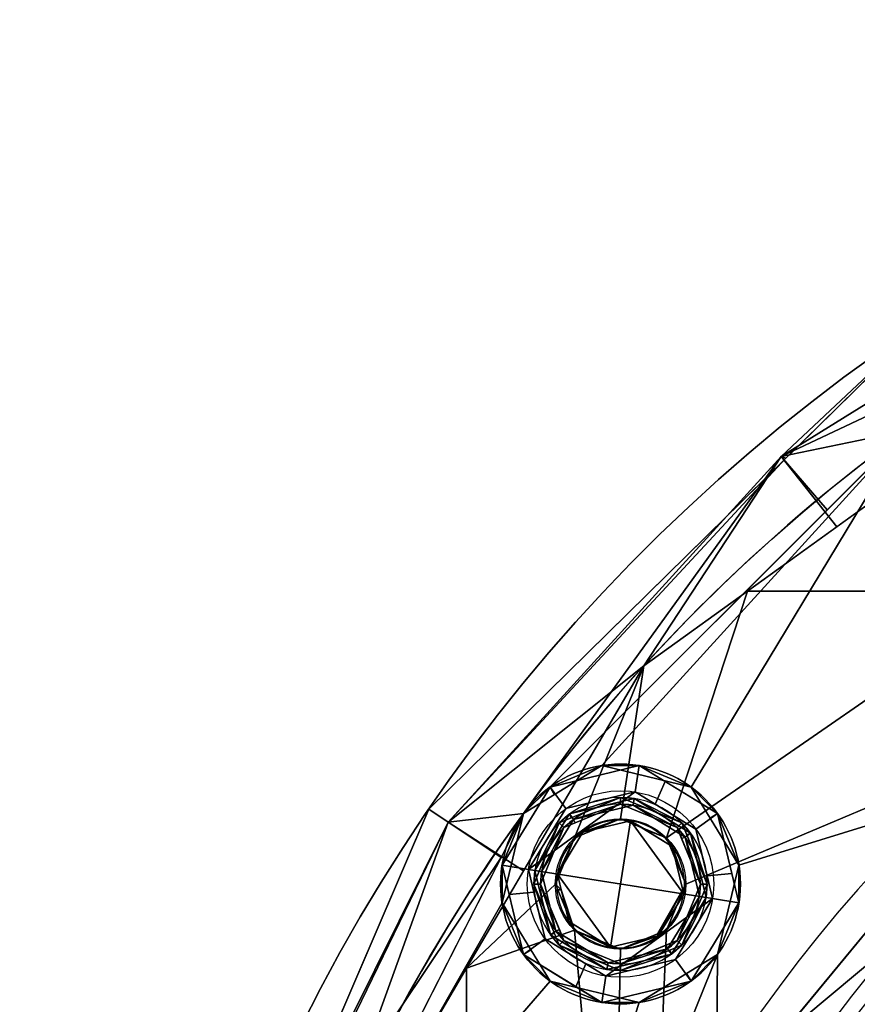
# Model space of a CAD drawing. Header units: millimetres. Extents: x -80 to 80, y -168 to 68.
# Tile 24 of 256: x -71 to -40, y 31 to 68. Entities that reach past the tile are written whole.
import ezdxf

# ---------------------------------------------------------------- set-up
doc = ezdxf.new("R2010")
doc.units = ezdxf.units.MM
doc.layers.add('100', color=7, linetype='Continuous', true_color=0xffffff)

msp = doc.modelspace()

# ---------------------------------------------------------------- linework, layer by layer
at = {"layer": '100', "color": 163, "linetype": 'Continuous'}
for centre, radius in [((-48.946, 35.561, 97), 4.5), ((-48.946, 35.561, 103), 3.5), ((-48.946, 35.561, 81.046), 2.446), ((-48.946, 35.561, 81), 2.446)]:
    msp.add_circle(centre, radius, dxfattribs=at)
at = {"layer": '100', "color": 163, "linetype": 'Continuous', "extrusion": (0, 0, -1)}
for centre, radius in [((48.946, 35.561, -102), 4.5), ((48.946, 35.561, -89), 3.25), ((48.946, 35.561, -97), 3.25), ((48.946, 35.561, -89), 3), ((48.946, 35.561, -97), 3), ((48.946, 35.561, -81), 2.4)]:
    msp.add_circle(centre, radius, dxfattribs=at)
for centre, radius, start, end in [((0, 0, -94), 68, 283.06797, 256.93203), ((0, 0, -81), 65, 283.06797, 256.93203), ((0, 0, -97), 51.024, 286.7388, 253.2612), ((0, 0, -80.215), 50.45, 286.0923, 253.9077)]:
    msp.add_arc(centre, radius, start, end, dxfattribs=at)
at = {"layer": '100', "color": 163, "linetype": 'Continuous'}
for centre, radius, start, end in [((0, 0, 84), 68, 283.06797, 256.93203), ((0, 0, 97), 65, 108, 144.00001), ((0, 0, 81), 53.418, 285.9698, 254.0302), ((0, 0, 97.321), 49.087, 286.8231, 253.1769), ((0, 0, 97), 65, 144.00001, 180)]:
    msp.add_arc(centre, radius, start, end, dxfattribs=at)
for points in [[(-42.916, 51.609, 81.879), (-27.137, 61.391, 81.879), (-26.28, 59.451, 81)], [(-27.137, 61.391, 81.879), (-42.916, 51.609, 81.879), (-37.419, 56.779, 84)], [(-37.419, 56.779, 94), (-42.916, 51.609, 96.121), (-27.137, 61.391, 96.121)], [(-27.137, 61.391, 96.121), (-42.916, 51.609, 96.121), (-38.206, 52.586, 97)], [(-26.28, 59.451, 81), (-40.831, 48.967, 81), (-42.916, 51.609, 81.879)], [(-37.419, 56.779, 84), (-47.188, 47.173, 84), (-47.188, 47.173, 94), (-37.419, 56.779, 94)], [(-42.916, 51.609, 81.879), (-42.747, 51.541, 84), (-37.419, 56.779, 84)], [(-37.419, 56.779, 94), (-42.747, 51.541, 94), (-42.916, 51.609, 96.121)], [(-33.821, 54.018, 81), (-33.821, 46.55, 81), (-44.186, 46.55, 81)], [(-38.206, 52.586, 97), (-52.586, 38.206, 97), (-49.649, 40.006, 97)], [(-49.649, 40.006, 97), (-46.301, 39.202, 97), (-38.206, 52.586, 97)], [(-38.206, 52.586, 97), (-46.301, 39.202, 97), (-44.501, 36.265, 97), (-31.186, 40.385, 97)], [(-42.916, 51.609, 96.121), (-41.187, 49.605, 97), (-38.206, 52.586, 97)], [(-55.412, 37.879, 81.879), (-56.137, 38.375, 84), (-42.747, 51.541, 84)], [(-42.747, 51.541, 94), (-56.137, 38.375, 94), (-55.412, 37.879, 96.121)], [(-55.412, 37.879, 81.879), (-42.916, 51.609, 81.879), (-48.072, 43.75, 81)], [(-42.747, 51.541, 84), (-42.916, 51.609, 81.879), (-55.412, 37.879, 81.879)], [(-42.916, 51.609, 96.121), (-55.412, 37.879, 96.121), (-52.586, 38.206, 97)], [(-55.412, 37.879, 96.121), (-42.916, 51.609, 96.121), (-42.747, 51.541, 94)], [(-52.586, 38.206, 97), (-41.187, 49.605, 97), (-42.916, 51.609, 96.121)], [(-42.916, 51.609, 81.879), (-40.831, 48.967, 81), (-48.072, 43.75, 81)], [(-56.137, 38.375, 94), (-47.188, 47.173, 94), (-47.188, 47.173, 84), (-56.137, 38.375, 84)], [(-47.216, 37.29, 81), (-48.946, 38.007, 81), (-48.072, 43.75, 81), (-44.186, 46.55, 81)], [(-33.821, 46.55, 81), (-33.821, 40.916, 81), (-46.5, 35.561, 81), (-47.216, 37.29, 81)], [(-44.186, 46.55, 81), (-33.821, 46.55, 81), (-47.216, 37.29, 81)], [(-48.072, 43.75, 81), (-52.586, 36.051, 81), (-55.412, 37.879, 81.879)], [(-50.675, 37.29, 81), (-51.391, 35.561, 81), (-54.723, 32.406, 81), (-48.072, 43.75, 81)], [(-48.072, 43.75, 81), (-48.946, 38.007, 81), (-50.675, 37.29, 81)], [(-43.088, 29.686, 81), (-32.779, 42.178, 81), (-30.939, 39.85, 80.215)], [(-47.216, 33.832, 81), (-46.5, 35.561, 81), (-33.821, 40.916, 81), (-47.633, 24.178, 81)], [(-45.379, 23.329, 97), (-31.186, 40.385, 97), (-44.501, 36.265, 97), (-45.305, 32.916, 97)], [(-31.186, 40.385, 97), (-41.036, 28.548, 97), (-39.909, 28.58, 97.321)], [(-48.242, 40.006, 102), (-51.591, 39.202, 102), (-51.003, 38.393, 103), (-48.398, 39.018, 103)], [(-51.591, 39.202, 102), (-48.242, 40.006, 102), (-49.649, 40.006, 97)], [(-49.649, 40.006, 97), (-51.419, 38.921, 97), (-51.591, 39.202, 102)], [(-46.301, 39.202, 97), (-49.649, 40.006, 97), (-48.242, 40.006, 102)], [(-48.398, 39.018, 103), (-47.646, 38.557, 103), (-47.274, 39.413, 102), (-48.242, 40.006, 102)], [(-48.242, 40.006, 102), (-45.305, 38.206, 102), (-46.301, 39.202, 97)], [(-30.939, 39.85, 80.215), (-40.698, 28.039, 80.215), (-43.088, 29.686, 81)], [(-52.402, 36.109, 103), (-51.003, 38.393, 103), (-51.591, 39.202, 102), (-53.39, 36.265, 102)], [(-53.39, 36.265, 102), (-51.591, 39.202, 102), (-52.586, 38.206, 97)], [(-51.591, 39.202, 102), (-51.419, 38.921, 97), (-52.586, 38.206, 97)], [(-45.305, 38.206, 102), (-47.274, 39.413, 102), (-47.646, 38.557, 103), (-46.114, 37.618, 103)], [(-45.305, 38.206, 102), (-45.585, 38.034, 97), (-46.301, 39.202, 97)], [(-52.402, 36.109, 103), (-45.489, 35.013, 103), (-46.114, 37.618, 103), (-48.398, 39.018, 103)], [(-48.398, 39.018, 103), (-51.003, 38.393, 103), (-52.402, 36.109, 103)], [(-51.067, 37.682, 89), (-48.946, 38.561, 89), (-48.946, 38.811, 89), (-51.244, 37.859, 89)], [(-50.856, 38.19, 97), (-50.796, 38.045, 89), (-48.946, 38.811, 89)], [(-48.946, 38.811, 89), (-48.437, 38.771, 97), (-50.856, 38.19, 97)], [(-46.647, 37.859, 89), (-48.946, 38.811, 89), (-48.946, 38.561, 89), (-46.824, 37.682, 89)], [(-48.437, 38.771, 97), (-48.946, 38.811, 89), (-46.647, 37.859, 89)], [(-50.856, 38.19, 97), (-48.437, 38.771, 97), (-48.476, 38.524, 97), (-50.709, 37.988, 97)], [(-50.709, 37.988, 97), (-48.476, 38.524, 97), (-48.946, 38.561, 89)], [(-48.946, 38.561, 89), (-50.653, 37.854, 89), (-50.709, 37.988, 97)], [(-46.824, 37.682, 89), (-48.946, 38.561, 89), (-48.476, 38.524, 97)], [(-46.518, 37.324, 97), (-48.476, 38.524, 97), (-48.437, 38.771, 97), (-46.316, 37.471, 97)], [(-48.476, 38.524, 97), (-46.518, 37.324, 97), (-46.824, 37.682, 89)], [(-46.647, 37.859, 89), (-46.316, 37.471, 97), (-48.437, 38.771, 97)], [(-63.543, 21.118, 84), (-56.137, 38.375, 84), (-55.412, 37.879, 81.879)], [(-55.412, 37.879, 96.121), (-56.137, 38.375, 94), (-63.543, 21.118, 94)], [(-53.39, 34.857, 97), (-52.586, 38.206, 97), (-61.819, 20.086, 97)], [(-56.137, 38.375, 84), (-61.654, 25.52, 84), (-61.654, 25.52, 94), (-56.137, 38.375, 94)], [(-55.412, 37.879, 96.121), (-53.424, 36.561, 97), (-52.586, 38.206, 97)], [(-52.586, 38.206, 97), (-53.39, 34.857, 97), (-53.39, 36.265, 102)], [(-50.709, 37.988, 97), (-51.909, 36.03, 97), (-52.156, 36.069, 97), (-50.856, 38.19, 97)], [(-51.244, 37.859, 89), (-50.856, 38.19, 97), (-52.156, 36.069, 97)], [(-51.244, 37.859, 89), (-50.796, 38.045, 89), (-50.856, 38.19, 97)], [(-46.114, 37.618, 103), (-45.695, 35.872, 103), (-44.766, 35.96, 102), (-45.305, 38.206, 102)], [(-44.501, 36.265, 97), (-45.585, 38.034, 97), (-45.305, 38.206, 102)], [(-45.305, 38.206, 102), (-44.501, 34.857, 102), (-44.501, 36.265, 97)], [(-55.412, 37.879, 81.879), (-63.668, 21.251, 81.879), (-63.543, 21.118, 84)], [(-61.656, 20.579, 81), (-63.668, 21.251, 81.879), (-55.412, 37.879, 81.879)], [(-63.543, 21.118, 94), (-63.668, 21.251, 96.121), (-55.412, 37.879, 96.121)], [(-53.424, 36.561, 97), (-55.412, 37.879, 96.121), (-63.668, 21.251, 96.121)], [(-55.412, 37.879, 81.879), (-52.586, 36.051, 81), (-61.656, 20.579, 81)], [(-51.244, 37.859, 89), (-52.196, 35.561, 89), (-51.946, 35.561, 89), (-51.067, 37.682, 89)], [(-52.156, 36.069, 97), (-52.196, 35.561, 89), (-51.244, 37.859, 89)], [(-51.909, 36.03, 97), (-50.709, 37.988, 97), (-51.067, 37.682, 89)], [(-51.316, 35.936, 81), (-50.356, 37.503, 81), (-48.57, 37.931, 81), (-49.321, 33.191, 81)], [(-50.709, 37.988, 97), (-50.653, 37.854, 89), (-51.067, 37.682, 89)], [(-50.356, 37.503, 81), (-50.675, 37.29, 81.046), (-48.946, 38.007, 81.046)], [(-50.675, 37.29, 81), (-48.946, 38.007, 81), (-48.946, 38.007, 81.046), (-50.675, 37.29, 81.046)], [(-48.946, 38.007, 81.046), (-48.57, 37.931, 81), (-50.356, 37.503, 81)], [(-46.575, 35.186, 81), (-47.535, 33.619, 81), (-49.321, 33.191, 81), (-48.57, 37.931, 81)], [(-48.946, 38.007, 81.046), (-48.022, 37.624, 81.046), (-48.57, 37.931, 81)], [(-47.216, 37.29, 81.046), (-48.946, 38.007, 81.046), (-48.946, 38.007, 81), (-47.216, 37.29, 81)], [(-48.022, 37.624, 81.046), (-48.054, 37.615, 81), (-48.57, 37.931, 81)], [(-48.57, 37.931, 81), (-47.004, 36.972, 81), (-46.575, 35.186, 81)], [(-46.824, 37.682, 89), (-45.946, 35.561, 89), (-45.696, 35.561, 89), (-46.647, 37.859, 89)], [(-46.647, 37.859, 89), (-46.462, 37.411, 89), (-46.316, 37.471, 97)], [(-51.067, 37.682, 89), (-51.946, 35.561, 89), (-51.909, 36.03, 97)], [(-50.675, 37.29, 81.046), (-50.356, 37.503, 81), (-51.316, 35.936, 81)], [(-48.054, 37.615, 81), (-48.022, 37.624, 81.046), (-47.216, 37.29, 81.046)], [(-47.004, 36.972, 81), (-48.054, 37.615, 81), (-47.216, 37.29, 81.046)], [(-46.518, 37.324, 97), (-46.653, 37.269, 89), (-46.824, 37.682, 89)], [(-45.946, 35.561, 89), (-46.653, 37.269, 89), (-46.518, 37.324, 97)], [(-46.316, 37.471, 97), (-45.736, 35.053, 97), (-45.982, 35.092, 97), (-46.518, 37.324, 97)], [(-46.518, 37.324, 97), (-45.982, 35.092, 97), (-45.946, 35.561, 89)], [(-46.316, 37.471, 97), (-46.462, 37.411, 89), (-45.696, 35.561, 89)], [(-45.696, 35.561, 89), (-45.736, 35.053, 97), (-46.316, 37.471, 97)], [(-51.316, 35.936, 81), (-51.391, 35.561, 81.046), (-50.675, 37.29, 81.046)], [(-50.675, 37.29, 81.046), (-51.391, 35.561, 81.046), (-51.391, 35.561, 81), (-50.675, 37.29, 81)], [(-47.216, 37.29, 81.046), (-46.5, 35.561, 81.046), (-47.004, 36.972, 81)], [(-47.216, 37.29, 81), (-46.5, 35.561, 81), (-46.5, 35.561, 81.046), (-47.216, 37.29, 81.046)], [(-46.575, 35.186, 81), (-47.004, 36.972, 81), (-46.5, 35.561, 81.046)], [(-44.165, 23.843, 80.215), (-33.591, 36.64, 80.215), (-26.451, 28.733, 74.637)], [(-63.668, 21.251, 96.121), (-61.819, 20.086, 97), (-53.424, 36.561, 97)], [(-53.39, 36.265, 102), (-53.125, 35.162, 102), (-52.196, 35.25, 103), (-52.402, 36.109, 103)], [(-52.586, 32.916, 102), (-53.39, 36.265, 102), (-53.39, 34.857, 97)], [(-45.305, 32.916, 97), (-44.501, 36.265, 97), (-44.501, 34.857, 102)], [(-45.489, 35.013, 103), (-52.402, 36.109, 103), (-51.777, 33.504, 103), (-49.493, 32.104, 103)], [(-52.196, 35.561, 89), (-52.156, 36.069, 97), (-51.575, 33.651, 97)], [(-51.575, 33.651, 97), (-52.156, 36.069, 97), (-51.909, 36.03, 97), (-51.373, 33.798, 97)], [(-51.373, 33.798, 97), (-51.909, 36.03, 97), (-51.946, 35.561, 89)], [(-51.316, 35.936, 81), (-51.175, 35.348, 81), (-51.391, 35.561, 81.046)], [(-49.321, 33.191, 81), (-50.887, 34.15, 81), (-51.316, 35.936, 81)], [(-44.501, 34.857, 102), (-44.766, 35.96, 102), (-45.695, 35.872, 103), (-45.489, 35.013, 103)], [(-54.723, 32.406, 81), (-51.391, 35.561, 81), (-50.675, 33.832, 81)], [(-51.067, 33.44, 89), (-51.946, 35.561, 89), (-52.196, 35.561, 89), (-51.244, 33.263, 89)], [(-51.575, 33.651, 97), (-51.429, 33.711, 89), (-52.196, 35.561, 89)], [(-51.946, 35.561, 89), (-51.238, 33.853, 89), (-51.373, 33.798, 97)], [(-51.175, 35.348, 81), (-51.299, 35.338, 81.046), (-51.391, 35.561, 81.046)], [(-50.675, 33.832, 81), (-51.391, 35.561, 81), (-51.391, 35.561, 81.046), (-50.675, 33.832, 81.046)], [(-46.5, 35.561, 81.046), (-47.216, 33.832, 81.046), (-47.553, 33.692, 81.046)], [(-47.553, 33.692, 81.046), (-47.535, 33.619, 81), (-46.5, 35.561, 81.046)], [(-46.5, 35.561, 81.046), (-47.535, 33.619, 81), (-46.575, 35.186, 81)], [(-47.216, 33.832, 81.046), (-46.5, 35.561, 81.046), (-46.5, 35.561, 81), (-47.216, 33.832, 81)], [(-46.824, 33.44, 89), (-45.946, 35.561, 89), (-45.982, 35.092, 97)], [(-46.647, 33.263, 89), (-45.696, 35.561, 89), (-45.946, 35.561, 89), (-46.824, 33.44, 89)], [(-45.736, 35.053, 97), (-45.696, 35.561, 89), (-46.647, 33.263, 89)], [(-51.777, 33.504, 103), (-52.196, 35.25, 103), (-53.125, 35.162, 102), (-52.586, 32.916, 102)], [(-50.675, 33.832, 81.046), (-51.299, 35.338, 81.046), (-51.175, 35.348, 81)], [(-50.675, 33.832, 81.046), (-51.175, 35.348, 81), (-50.887, 34.15, 81)], [(-51.591, 31.92, 97), (-53.39, 34.857, 97), (-61.819, 20.086, 97)], [(-53.39, 34.857, 97), (-52.306, 33.088, 97), (-52.586, 32.916, 102)], [(-49.493, 32.104, 103), (-46.888, 32.729, 103), (-45.489, 35.013, 103)], [(-47.182, 33.134, 97), (-45.982, 35.092, 97), (-45.736, 35.053, 97), (-47.035, 32.932, 97)], [(-45.982, 35.092, 97), (-47.182, 33.134, 97), (-46.824, 33.44, 89)], [(-46.647, 33.263, 89), (-47.035, 32.932, 97), (-45.736, 35.053, 97)], [(-45.489, 35.013, 103), (-46.888, 32.729, 103), (-46.301, 31.92, 102), (-44.501, 34.857, 102)], [(-44.501, 34.857, 102), (-46.301, 31.92, 102), (-45.305, 32.916, 97)], [(-50.887, 34.15, 81), (-49.321, 33.191, 81), (-50.675, 33.832, 81.046)], [(-49.263, 17.781, 81), (-54.723, 17.781, 81), (-54.723, 32.406, 81), (-50.675, 33.832, 81)], [(-51.373, 33.798, 97), (-49.415, 32.598, 97), (-49.454, 32.351, 97), (-51.575, 33.651, 97)], [(-51.244, 33.263, 89), (-51.429, 33.711, 89), (-51.575, 33.651, 97)], [(-51.244, 33.263, 89), (-51.575, 33.651, 97), (-49.454, 32.351, 97)], [(-51.373, 33.798, 97), (-51.238, 33.853, 89), (-51.067, 33.44, 89)], [(-49.415, 32.598, 97), (-51.373, 33.798, 97), (-51.067, 33.44, 89)], [(-50.675, 33.832, 81), (-48.946, 33.116, 81), (-49.263, 17.781, 81)], [(-49.321, 33.191, 81), (-48.946, 33.116, 81.046), (-50.675, 33.832, 81.046)], [(-50.675, 33.832, 81.046), (-48.946, 33.116, 81.046), (-48.946, 33.116, 81), (-50.675, 33.832, 81)], [(-47.633, 24.178, 81), (-49.263, 17.781, 81), (-48.946, 33.116, 81), (-47.216, 33.832, 81)], [(-47.216, 33.832, 81), (-48.946, 33.116, 81), (-48.946, 33.116, 81.046), (-47.216, 33.832, 81.046)], [(-47.535, 33.619, 81), (-47.553, 33.692, 81.046), (-48.946, 33.116, 81.046)], [(-52.586, 32.916, 102), (-50.617, 31.709, 102), (-50.246, 32.565, 103), (-51.777, 33.504, 103)], [(-51.244, 33.263, 89), (-48.946, 32.311, 89), (-48.946, 32.561, 89), (-51.067, 33.44, 89)], [(-49.454, 32.351, 97), (-48.946, 32.311, 89), (-51.244, 33.263, 89)], [(-51.067, 33.44, 89), (-48.946, 32.561, 89), (-49.415, 32.598, 97)], [(-48.946, 33.116, 81.046), (-49.321, 33.191, 81), (-47.535, 33.619, 81)], [(-46.824, 33.44, 89), (-48.946, 32.561, 89), (-48.946, 32.311, 89), (-46.647, 33.263, 89)], [(-48.946, 32.561, 89), (-47.238, 33.268, 89), (-47.182, 33.134, 97)], [(-47.182, 33.134, 97), (-47.238, 33.268, 89), (-46.824, 33.44, 89)], [(-46.647, 33.263, 89), (-47.096, 33.077, 89), (-47.035, 32.932, 97)], [(-45.379, 23.329, 97), (-45.305, 32.916, 97), (-57.318, 3.182, 97)], [(-57.318, 3.182, 97), (-45.305, 32.916, 97), (-48.242, 31.116, 97)], [(-52.586, 32.916, 102), (-52.306, 33.088, 97), (-51.591, 31.92, 97)], [(-49.649, 31.116, 102), (-52.586, 32.916, 102), (-51.591, 31.92, 97)], [(-47.035, 32.932, 97), (-49.454, 32.351, 97), (-49.415, 32.598, 97), (-47.182, 33.134, 97)], [(-48.946, 32.311, 89), (-49.454, 32.351, 97), (-47.035, 32.932, 97)], [(-47.182, 33.134, 97), (-49.415, 32.598, 97), (-48.946, 32.561, 89)], [(-47.035, 32.932, 97), (-47.096, 33.077, 89), (-48.946, 32.311, 89)], [(-46.301, 31.92, 102), (-46.472, 32.201, 97), (-45.305, 32.916, 97)], [(-49.493, 32.104, 103), (-50.246, 32.565, 103), (-50.617, 31.709, 102), (-49.649, 31.116, 102)], [(-49.649, 31.116, 102), (-46.301, 31.92, 102), (-46.888, 32.729, 103), (-49.493, 32.104, 103)], [(-54.723, 32.406, 81), (-54.723, 17.781, 81), (-61.977, 17.781, 81), (-61.656, 20.579, 81)], [(-48.242, 31.116, 97), (-46.472, 32.201, 97), (-46.301, 31.92, 102)], [(-57.318, 3.182, 97), (-48.242, 31.116, 97), (-51.591, 31.92, 97), (-61.819, 20.086, 97)], [(-51.591, 31.92, 97), (-48.242, 31.116, 97), (-49.649, 31.116, 102)], [(-46.301, 31.92, 102), (-49.649, 31.116, 102), (-48.242, 31.116, 97)]]:
    msp.add_3dface(points, dxfattribs=at)

doc.saveas('drawing.dxf')
